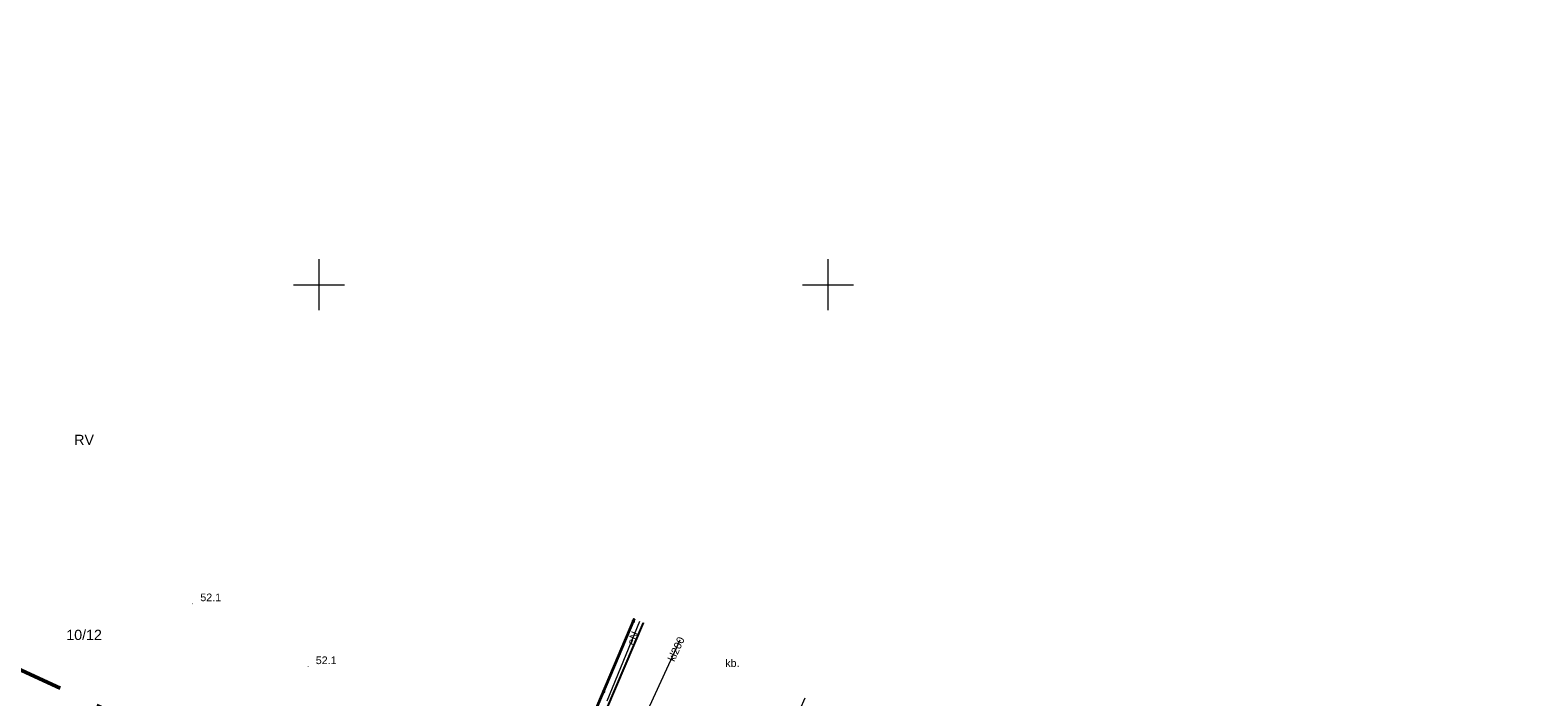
# Model space of a CAD drawing. Extents: x 5462052 to 5462554, y 5922477 to 5923179.
# Tile 23 of 42: x 5462272 to 5462420, y 5922609 to 5922675. Entities that reach past the tile are written whole.
import ezdxf
from ezdxf.enums import TextEntityAlignment as Align

# ---------------------------------------------------------------- set-up
doc = ezdxf.new("R2010")
doc.units = 0
for name, pattern in [('PRZER1-1', [2, 1, -1]), ('PRZER3-1', [4, 3, -1]), ('PRZER3-2', [5, 3, -2])]:
    doc.linetypes.add(name, pattern=pattern)
doc.layers.get('0').update_dxf_attribs({"linetype": 'CONTINUOUS', "lineweight": 13})
for name, color, linetype, lineweight in [('EGDE', 7, 'CONTINUOUS', 18), ('EGDE_O', 7, 'CONTINUOUS', 18), ('OTKK', 7, 'CONTINUOUS', 25), ('OTKU', 7, 'PRZER3-1', 18), ('OTKU_O', 7, 'PRZER3-1', 18), ('OTOO', 7, 'CONTINUOUS', 35), ('OTRN', 7, 'CONTINUOUS', 13), ('OTRN_O', 7, 'CONTINUOUS', 13), ('zakres', 5, 'PRZER3-2', 50)]:
    doc.layers.add(name, color=color, linetype=linetype, lineweight=lineweight)
for name, color, linetype, lineweight, true_color in [('EGKK', 7, 'PRZER3-1', 18, 0x24bc24), ('EGKK_O', 7, 'PRZER3-1', 18, 0x24bc24), ('EGUG', 7, 'PRZER1-1', 18, 0x008000), ('SUEP', 1, 'CONTINUOUS', 18, 0xff0000), ('SUEP_O', 1, 'CONTINUOUS', 18, 0xff0000), ('SUKP', 7, 'CONTINUOUS', 18, 0x803300), ('SUKP_O', 7, 'CONTINUOUS', 18, 0x803300)]:
    doc.layers.add(name, color=color, linetype=linetype, lineweight=lineweight, true_color=true_color)
doc.styles.add('GEO-INFO', font='arial.ttf')

# ---------------------------------------------------------------- blocks, each defined once
blk = doc.blocks.new('KOLO')
blk.add_hatch(color=0).paths.add_polyline_path([(-0.5, 0), (-0.482963, -0.12941), (-0.433013, -0.25), (-0.353553, -0.353553), (-0.25, -0.433013), (-0.12941, -0.482963), (0, -0.5), (0.12941, -0.482963), (0.25, -0.433013), (0.353553, -0.353553), (0.433013, -0.25), (0.482963, -0.12941), (0.5, 0), (0.482963, 0.12941), (0.433013, 0.25), (0.353553, 0.353553), (0.25, 0.433013), (0.12941, 0.482963), (0, 0.5), (-0.12941, 0.482963), (-0.25, 0.433013), (-0.353553, 0.353553), (-0.433013, 0.25), (-0.482963, 0.12941)])

msp = doc.modelspace()

# ---------------------------------------------------------------- linework, layer by layer
at = {"linetype": 'Continuous', "flags": 128}
for points in [[(5462300, 5922647.5), (5462300, 5922652.5)], [(5462350, 5922647.5), (5462350, 5922652.5)], [(5462297.5, 5922650), (5462302.5, 5922650)], [(5462347.5, 5922650), (5462352.5, 5922650)]]:
    msp.add_lwpolyline(points, dxfattribs=at)
at = {"layer": 'EGDE', "linetype": 'Continuous', "elevation": 10.22}
for points in [[(5462330.97, 5922617.2), (5462308.11, 5922563.15), (5462338.14, 5922548.92), (5462383.6, 5922533.19), (5462397.77, 5922530.52)], [(5462308.11, 5922563.15), (5462330.97, 5922617.2)]]:
    msp.add_lwpolyline(points, dxfattribs=at)
at = {"layer": 'EGKK', "linetype": 'PRZER3-1', "ltscale": 0.5, "elevation": 10.06}
msp.add_lwpolyline([(5462242.28, 5922658.35), (5462219.75, 5922605.06), (5462308.11, 5922563.15), (5462330.97, 5922617.2)], dxfattribs=at)
at = {"layer": 'EGUG', "linetype": 'PRZER1-1', "ltscale": 0.5, "elevation": 10.08}
for points in [[(5462242.28, 5922658.35), (5462219.75, 5922605.06), (5462308.11, 5922563.15), (5462330.97, 5922617.2)], [(5462417.46, 5922577.08), (5462397.77, 5922530.52), (5462383.6, 5922533.19), (5462338.14, 5922548.92), (5462308.11, 5922563.15), (5462330.97, 5922617.2)]]:
    msp.add_lwpolyline(points, dxfattribs=at)
at = {"layer": 'OTKK', "linetype": 'Continuous', "elevation": 10.18}
msp.add_lwpolyline([(5462339.01, 5922597.81), (5462337.51, 5922598.25), (5462339.08, 5922601.69), (5462334.07, 5922603.89), (5462333.26, 5922603.96), (5462332.57, 5922603.7), (5462331.83, 5922603.12), (5462331.11, 5922602.22), (5462326.46, 5922604.1), (5462331.89, 5922616.77)], dxfattribs=at)
at = {"layer": 'OTKU', "linetype": 'PRZER3-1', "ltscale": 0.5, "elevation": 10.18}
msp.add_lwpolyline([(5462331.89, 5922616.77), (5462326.46, 5922604.1), (5462331.11, 5922602.22), (5462331.19, 5922602.32), (5462331.83, 5922603.12), (5462332.57, 5922603.7), (5462333.26, 5922603.96), (5462334.07, 5922603.89), (5462339.08, 5922601.69), (5462337.51, 5922598.25), (5462339.01, 5922597.81), (5462342.82, 5922596), (5462345.41, 5922602.09), (5462344.33, 5922602.55), (5462344.51, 5922602.96), (5462344.92, 5922602.78), (5462347.75, 5922609.41)], dxfattribs=at)
at = {"layer": 'OTOO', "linetype": 'Continuous', "elevation": 10.18}
msp.add_lwpolyline([(5462308.11, 5922563.15), (5462330.99, 5922617.19)], dxfattribs=at)
at = {"layer": 'SUEP', "linetype": 'Continuous', "elevation": 10.14}
msp.add_lwpolyline([(5462328.31, 5922609.1), (5462331.52, 5922616.95)], dxfattribs=at)
at = {"layer": 'SUKP', "linetype": 'Continuous', "elevation": 10.14}
msp.add_lwpolyline([(5462330.64, 5922604.54), (5462335.49, 5922615.1)], dxfattribs=at)
at = {"layer": 'zakres', "ltscale": 2, "elevation": 10.04}
msp.add_lwpolyline([(5462132.02, 5922631.89), (5462350.16, 5922528.87), (5462411.69, 5922509.55), (5462519.64, 5922508.8), (5462516.03, 5922540.79), (5462419.68, 5922542.97), (5462148.36, 5922668.94), (5462333.73, 5923125.01)], dxfattribs=at)

# ---------------------------------------------------------------- block references
at = {"layer": 'OTOO', "xscale": 0.35, "yscale": 0.35}
for p in [(5462330.88, 5922616.93, 10.18), (5462327.96, 5922610.02, 10.18)]:
    msp.add_blockref('KOLO', p, dxfattribs=at)
at = {"layer": 'OTRN', "xscale": 0.09, "yscale": 0.09}
for p in [(5462287.59, 5922618.65, 10.08), (5462298.93, 5922612.47, 10.08)]:
    msp.add_blockref('KOLO', p, dxfattribs=at)

# ---------------------------------------------------------------- texts
at = {"layer": 'EGDE_O', "linetype": 'Continuous', "style": 'GEO-INFO'}
msp.add_text('10/12', height=1, dxfattribs=at).set_placement((5462276.92, 5922615.61, 10.8), align=Align.MIDDLE)
at = {"layer": 'EGKK_O', "linetype": 'Continuous', "style": 'GEO-INFO'}
msp.add_text('RV', height=1, dxfattribs=at).set_placement((5462276.92, 5922634.76, 10.8), align=Align.MIDDLE)
at = {"layer": 'OTKU_O', "linetype": 'Continuous', "style": 'GEO-INFO'}
msp.add_text('kb.', height=0.75, rotation=360, dxfattribs=at).set_placement((5462340.61, 5922612.83, 10.8), align=Align.MIDDLE)
at = {"layer": 'OTRN_O', "linetype": 'Continuous', "style": 'GEO-INFO'}
for p in [(5462288.34, 5922618.9, 10.8), (5462299.68, 5922612.72, 10.8)]:
    msp.add_text('52.1', height=0.75, dxfattribs=at).set_placement(p)
at = {"layer": 'SUEP_O', "linetype": 'Continuous', "style": 'GEO-INFO'}
msp.add_text('eN', height=0.75, rotation=67.7727, dxfattribs=at).set_placement((5462330.83, 5922615.26, 10.8), align=Align.MIDDLE)
at = {"layer": 'SUKP_O', "linetype": 'Continuous', "style": 'GEO-INFO'}
msp.add_text('kl200', height=0.75, rotation=65.3529, dxfattribs=at).set_placement((5462335.07, 5922614.2, 10.8), align=Align.MIDDLE)

doc.saveas('drawing.dxf')
